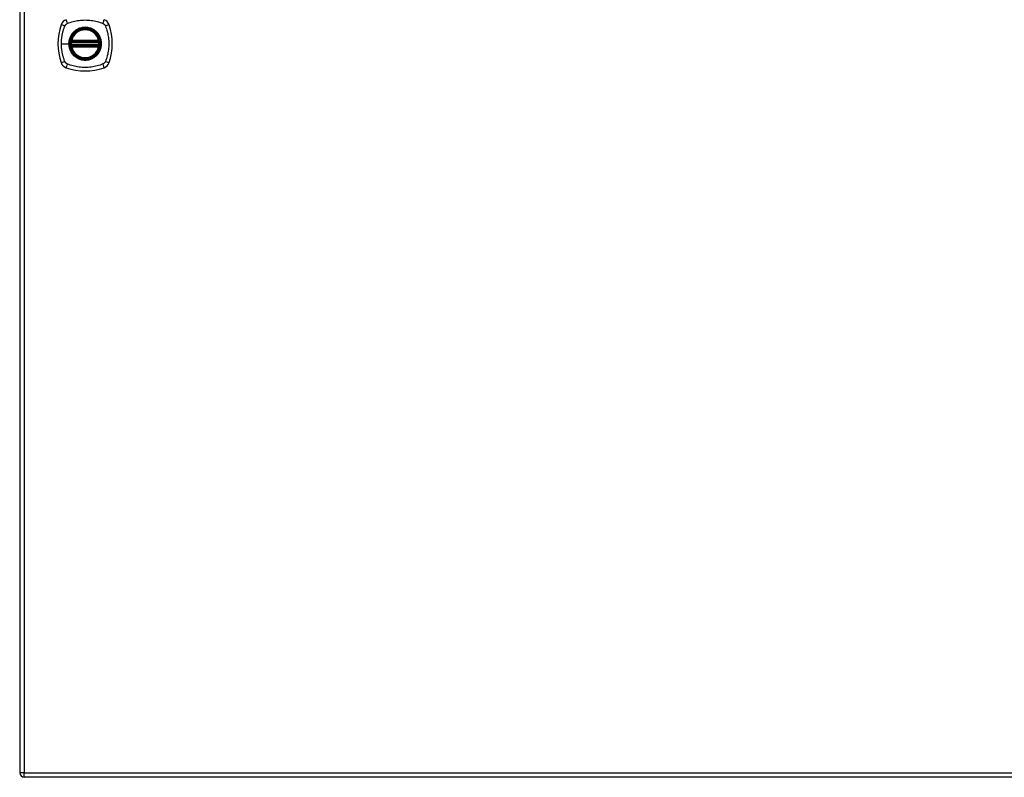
# Model space of a CAD drawing. Header units: inches. Extents: x 12 to 399, y 35 to 188.
# Tile 173 of 193: x 171 to 193, y 99 to 115. Entities that reach past the tile are written whole.
import ezdxf

# ---------------------------------------------------------------- set-up
doc = ezdxf.new("R2010")
doc.units = ezdxf.units.IN
doc.header["$MEASUREMENT"] = 0
doc.layers.add('Visible Edges(ANSI)', color=7, linetype='Continuous', lineweight=25)
doc.layers.add('Visible Tangent Edges(ANSI)', color=7, linetype='Continuous', lineweight=25)

msp = doc.modelspace()

# ---------------------------------------------------------------- linework, layer by layer
at = {"layer": 'Visible Edges(ANSI)'}
for p, q in [((171.389, 130.568), (171.389, 98.848)), ((172.516, 114.748), (173.11, 114.748)), ((173.11, 114.669), (172.516, 114.669)), ((172.52, 114.767), (173.105, 114.767)), ((173.105, 114.649), (172.52, 114.649)), ((213.093, 98.749), (171.488, 98.749))]:
    msp.add_line(p, q, dxfattribs=at)
at = {"layer": 'Visible Edges(ANSI)', "flags": 128}
for points in [[(172.504, 114.761), (172.504, 114.761), (172.504, 114.761), (172.504, 114.761), (172.504, 114.761), (172.504, 114.76), (172.504, 114.76), (172.504, 114.759), (172.504, 114.758), (172.504, 114.757), (172.503, 114.756), (172.503, 114.755), (172.503, 114.754), (172.503, 114.753), (172.503, 114.752), (172.503, 114.75), (172.502, 114.749), (172.502, 114.748), (172.502, 114.746), (172.502, 114.745), (172.502, 114.743), (172.502, 114.742), (172.501, 114.74), (172.501, 114.738), (172.501, 114.737)], [(172.501, 114.68), (172.501, 114.678), (172.501, 114.676), (172.502, 114.675), (172.502, 114.673), (172.502, 114.672), (172.502, 114.67), (172.502, 114.669), (172.502, 114.667), (172.503, 114.666), (172.503, 114.665), (172.503, 114.663), (172.503, 114.662), (172.503, 114.661), (172.503, 114.66), (172.504, 114.659), (172.504, 114.658), (172.504, 114.658), (172.504, 114.657), (172.504, 114.656), (172.504, 114.656), (172.504, 114.655), (172.504, 114.655), (172.504, 114.655), (172.504, 114.655)], [(173.124, 114.737), (173.124, 114.738), (173.124, 114.74), (173.124, 114.742), (173.124, 114.743), (173.124, 114.745), (173.123, 114.746), (173.123, 114.748), (173.123, 114.749), (173.123, 114.75), (173.123, 114.752), (173.122, 114.753), (173.122, 114.754), (173.122, 114.755), (173.122, 114.756), (173.122, 114.757), (173.122, 114.758), (173.122, 114.759), (173.121, 114.76), (173.121, 114.76), (173.121, 114.761), (173.121, 114.761), (173.121, 114.761), (173.121, 114.761), (173.121, 114.761)], [(173.121, 114.655), (173.121, 114.655), (173.121, 114.655), (173.121, 114.655), (173.121, 114.656), (173.121, 114.656), (173.121, 114.657), (173.122, 114.658), (173.122, 114.658), (173.122, 114.659), (173.122, 114.66), (173.122, 114.661), (173.122, 114.662), (173.122, 114.663), (173.123, 114.665), (173.123, 114.666), (173.123, 114.667), (173.123, 114.669), (173.123, 114.67), (173.124, 114.672), (173.124, 114.673), (173.124, 114.675), (173.124, 114.676), (173.124, 114.678), (173.124, 114.68)]]:
    msp.add_lwpolyline(points, dxfattribs=at)
at = {"layer": 'Visible Edges(ANSI)'}
for radius in [0.32, 0.315]:
    msp.add_circle((172.813, 114.708), radius, dxfattribs=at)
for centre, radius, start, end in [((173.502, 114.708), 1.28, 161.2278, 198.7722), ((172.458, 115.063), 0.177, 108.7722, 161.2278), ((173.167, 115.063), 0.177, 18.7722, 71.2278), ((172.124, 114.708), 1.28, 341.2278, 18.7722), ((172.813, 114.708), 0.313, 13.6344, 166.3656), ((172.813, 114.708), 0.313, 174.7499, 185.2501), ((172.813, 114.708), 0.313, 166.3656, 170.216), ((172.516, 114.759), 0.0118, 170.216, 270), ((172.516, 114.657), 0.0118, 90, 189.784), ((172.813, 114.708), 0.313, 189.784, 193.6344), ((172.52, 114.779), 0.0118, 166.3656, 270), ((172.52, 114.637), 0.0118, 90, 193.6344), ((172.813, 114.708), 0.313, 193.6344, 346.3656), ((173.105, 114.779), 0.0118, 270, 13.6344), ((173.105, 114.637), 0.0118, 346.3656, 90), ((173.11, 114.759), 0.0118, 270, 9.784), ((173.11, 114.657), 0.0118, 350.216, 90), ((172.813, 114.708), 0.313, 9.784, 13.6344), ((172.813, 114.708), 0.313, 346.3656, 350.216), ((172.813, 114.708), 0.313, 354.7499, 5.2501), ((172.458, 114.353), 0.177, 198.7722, 251.2278), ((173.167, 114.353), 0.177, 288.7722, 341.2278), ((172.813, 115.397), 1.28, 251.2278, 288.7722), ((171.488, 98.848), 0.099, 180, 270)]:
    msp.add_arc(centre, radius, start, end, dxfattribs=at)
at = {"layer": 'Visible Tangent Edges(ANSI)'}
for p, q in [((171.488, 130.568), (171.488, 98.848)), ((172.296, 114.708), (172.456, 114.708)), ((172.461, 114.708), (172.456, 114.708)), ((172.513, 114.736), (172.501, 114.737)), ((172.513, 114.681), (172.501, 114.68)), ((172.51, 114.76), (172.504, 114.761)), ((172.504, 114.655), (172.51, 114.656)), ((172.509, 114.782), (172.52, 114.779)), ((172.52, 114.637), (172.509, 114.634)), ((172.513, 114.736), (173.113, 114.736)), ((173.113, 114.681), (172.513, 114.681)), ((172.516, 114.748), (172.516, 114.758)), ((172.516, 114.659), (172.516, 114.669)), ((172.52, 114.767), (172.52, 114.779)), ((173.105, 114.779), (172.52, 114.779)), ((172.52, 114.757), (172.52, 114.767)), ((172.52, 114.757), (173.105, 114.757)), ((172.52, 114.649), (172.52, 114.659)), ((173.105, 114.659), (172.52, 114.659)), ((172.52, 114.637), (172.52, 114.649)), ((172.52, 114.637), (173.105, 114.637)), ((173.105, 114.779), (173.117, 114.782)), ((173.105, 114.779), (173.105, 114.767)), ((173.105, 114.767), (173.105, 114.757)), ((173.105, 114.659), (173.105, 114.649)), ((173.105, 114.649), (173.105, 114.637)), ((173.117, 114.634), (173.105, 114.637)), ((173.11, 114.758), (173.11, 114.748)), ((173.11, 114.669), (173.11, 114.659)), ((173.124, 114.737), (173.113, 114.736)), ((173.124, 114.68), (173.113, 114.681)), ((173.121, 114.761), (173.115, 114.76)), ((173.115, 114.656), (173.121, 114.655)), ((171.488, 98.848), (171.389, 98.848)), ((171.488, 98.749), (171.488, 98.848)), ((171.488, 98.848), (213.093, 98.848))]:
    msp.add_line(p, q, dxfattribs=at)
at = {"layer": 'Visible Tangent Edges(ANSI)', "flags": 128}
for points in [[(172.296, 114.708), (172.296, 114.725), (172.297, 114.741), (172.297, 114.758), (172.298, 114.774), (172.3, 114.791), (172.301, 114.807), (172.303, 114.824), (172.305, 114.84), (172.307, 114.856), (172.31, 114.873), (172.312, 114.889), (172.315, 114.905), (172.319, 114.921), (172.322, 114.937), (172.326, 114.953), (172.33, 114.969), (172.334, 114.985), (172.339, 115.001), (172.344, 115.017), (172.348, 115.032), (172.354, 115.048), (172.359, 115.063), (172.365, 115.079), (172.373, 115.097)], [(172.373, 115.097), (172.374, 115.1), (172.376, 115.102), (172.377, 115.105), (172.379, 115.108), (172.38, 115.11), (172.382, 115.113), (172.384, 115.115), (172.386, 115.118), (172.388, 115.12), (172.39, 115.122), (172.392, 115.125), (172.394, 115.127), (172.396, 115.129), (172.398, 115.131), (172.401, 115.133), (172.403, 115.135), (172.406, 115.137), (172.408, 115.139), (172.411, 115.141), (172.413, 115.142), (172.416, 115.144), (172.419, 115.145), (172.421, 115.147), (172.424, 115.148)], [(172.424, 115.148), (172.458, 115.162), (172.489, 115.172), (172.52, 115.182), (172.552, 115.191), (172.584, 115.199), (172.616, 115.205), (172.649, 115.211), (172.681, 115.216), (172.714, 115.22), (172.747, 115.223), (172.78, 115.224), (172.813, 115.225), (172.846, 115.224), (172.879, 115.223), (172.912, 115.22), (172.945, 115.216), (172.977, 115.211), (173.01, 115.205), (173.042, 115.199), (173.074, 115.191), (173.105, 115.182), (173.137, 115.172), (173.168, 115.162), (173.201, 115.148)], [(172.461, 114.708), (172.473, 114.8), (172.508, 114.885), (172.564, 114.958), (172.637, 115.013), (172.722, 115.048), (172.813, 115.06), (172.904, 115.048), (172.989, 115.013), (173.062, 114.957), (173.118, 114.884), (173.153, 114.799), (173.165, 114.708), (173.153, 114.617), (173.118, 114.532), (173.062, 114.459), (172.989, 114.403), (172.904, 114.368), (172.813, 114.356), (172.721, 114.368), (172.636, 114.403), (172.563, 114.459), (172.508, 114.532), (172.473, 114.617), (172.461, 114.708)], [(173.04, 114.983), (173.024, 114.995), (173.007, 115.007), (172.99, 115.018), (172.971, 115.028), (172.953, 115.036), (172.934, 115.044), (172.914, 115.05), (172.894, 115.056), (172.874, 115.06), (172.854, 115.063), (172.833, 115.064), (172.813, 115.065), (172.792, 115.064), (172.772, 115.063), (172.751, 115.06), (172.731, 115.056), (172.711, 115.05), (172.692, 115.044), (172.672, 115.036), (172.654, 115.028), (172.636, 115.018), (172.618, 115.007), (172.601, 114.995), (172.585, 114.983)], [(173.201, 115.148), (173.204, 115.147), (173.207, 115.145), (173.209, 115.144), (173.212, 115.142), (173.215, 115.141), (173.217, 115.139), (173.22, 115.137), (173.222, 115.135), (173.225, 115.133), (173.227, 115.131), (173.229, 115.129), (173.231, 115.127), (173.234, 115.125), (173.236, 115.123), (173.238, 115.12), (173.24, 115.118), (173.242, 115.115), (173.243, 115.113), (173.245, 115.11), (173.247, 115.108), (173.248, 115.105), (173.25, 115.102), (173.251, 115.1), (173.253, 115.097)], [(173.253, 115.097), (173.266, 115.063), (173.277, 115.032), (173.287, 115.001), (173.295, 114.969), (173.303, 114.937), (173.31, 114.905), (173.316, 114.873), (173.321, 114.84), (173.324, 114.807), (173.327, 114.774), (173.329, 114.741), (173.329, 114.708), (173.329, 114.675), (173.327, 114.642), (173.324, 114.609), (173.321, 114.577), (173.316, 114.544), (173.31, 114.512), (173.303, 114.479), (173.295, 114.447), (173.287, 114.416), (173.277, 114.384), (173.266, 114.353), (173.253, 114.32)], [(172.538, 114.936), (172.532, 114.928), (172.525, 114.92), (172.519, 114.911), (172.514, 114.903), (172.508, 114.894), (172.503, 114.885), (172.498, 114.876), (172.493, 114.867), (172.489, 114.858), (172.485, 114.848), (172.481, 114.839), (172.477, 114.829), (172.474, 114.819), (172.471, 114.81), (172.468, 114.8), (172.465, 114.79), (172.463, 114.78), (172.461, 114.77), (172.46, 114.759), (172.458, 114.749), (172.457, 114.739), (172.456, 114.729), (172.456, 114.718), (172.456, 114.708)], [(172.585, 114.983), (172.583, 114.981), (172.581, 114.979), (172.579, 114.977), (172.577, 114.976), (172.575, 114.974), (172.573, 114.972), (172.571, 114.97), (172.569, 114.968), (172.567, 114.966), (172.565, 114.964), (172.563, 114.962), (172.561, 114.96), (172.559, 114.958), (172.557, 114.956), (172.555, 114.954), (172.553, 114.952), (172.551, 114.95), (172.549, 114.948), (172.547, 114.946), (172.545, 114.944), (172.544, 114.942), (172.542, 114.94), (172.54, 114.938), (172.538, 114.936)], [(173.087, 114.936), (173.086, 114.938), (173.084, 114.94), (173.082, 114.942), (173.08, 114.944), (173.078, 114.946), (173.076, 114.948), (173.075, 114.95), (173.073, 114.952), (173.071, 114.954), (173.069, 114.956), (173.067, 114.958), (173.065, 114.96), (173.063, 114.962), (173.061, 114.964), (173.059, 114.966), (173.057, 114.968), (173.055, 114.97), (173.053, 114.972), (173.051, 114.974), (173.049, 114.976), (173.047, 114.977), (173.045, 114.979), (173.042, 114.981), (173.04, 114.983)], [(173.087, 114.481), (173.1, 114.497), (173.112, 114.514), (173.122, 114.531), (173.132, 114.549), (173.141, 114.568), (173.148, 114.587), (173.155, 114.607), (173.16, 114.627), (173.164, 114.647), (173.167, 114.667), (173.169, 114.688), (173.17, 114.708), (173.169, 114.729), (173.167, 114.749), (173.164, 114.77), (173.16, 114.79), (173.155, 114.81), (173.148, 114.829), (173.141, 114.849), (173.132, 114.867), (173.122, 114.885), (173.112, 114.903), (173.1, 114.92), (173.087, 114.936)], [(172.373, 114.32), (172.365, 114.338), (172.359, 114.353), (172.354, 114.369), (172.349, 114.384), (172.344, 114.4), (172.339, 114.416), (172.334, 114.431), (172.33, 114.447), (172.326, 114.463), (172.322, 114.479), (172.319, 114.495), (172.315, 114.512), (172.312, 114.528), (172.31, 114.544), (172.307, 114.56), (172.305, 114.577), (172.303, 114.593), (172.301, 114.609), (172.3, 114.626), (172.298, 114.642), (172.297, 114.659), (172.297, 114.675), (172.296, 114.692), (172.296, 114.708)], [(172.456, 114.708), (172.456, 114.698), (172.456, 114.688), (172.457, 114.677), (172.458, 114.667), (172.46, 114.657), (172.461, 114.647), (172.463, 114.637), (172.465, 114.627), (172.468, 114.617), (172.471, 114.607), (172.474, 114.597), (172.477, 114.587), (172.481, 114.578), (172.485, 114.568), (172.489, 114.559), (172.493, 114.549), (172.498, 114.54), (172.503, 114.531), (172.508, 114.522), (172.514, 114.514), (172.519, 114.505), (172.525, 114.497), (172.532, 114.489), (172.538, 114.481)], [(172.509, 114.782), (172.508, 114.781), (172.508, 114.78), (172.508, 114.779), (172.508, 114.778), (172.508, 114.777), (172.508, 114.776), (172.508, 114.775), (172.507, 114.774), (172.507, 114.773), (172.507, 114.773), (172.507, 114.772), (172.507, 114.771), (172.508, 114.77), (172.508, 114.769), (172.508, 114.768), (172.508, 114.767), (172.508, 114.766), (172.508, 114.765), (172.509, 114.764), (172.509, 114.763), (172.509, 114.763), (172.509, 114.762), (172.51, 114.761), (172.51, 114.76)], [(172.51, 114.656), (172.51, 114.655), (172.509, 114.655), (172.509, 114.654), (172.509, 114.653), (172.509, 114.652), (172.508, 114.651), (172.508, 114.65), (172.508, 114.649), (172.508, 114.649), (172.508, 114.648), (172.508, 114.647), (172.507, 114.646), (172.507, 114.645), (172.507, 114.644), (172.507, 114.643), (172.507, 114.642), (172.508, 114.641), (172.508, 114.64), (172.508, 114.639), (172.508, 114.638), (172.508, 114.637), (172.508, 114.636), (172.508, 114.635), (172.509, 114.634)], [(172.51, 114.76), (172.51, 114.76), (172.511, 114.76), (172.511, 114.76), (172.511, 114.76), (172.511, 114.76), (172.511, 114.759), (172.512, 114.759), (172.512, 114.759), (172.512, 114.759), (172.512, 114.759), (172.513, 114.759), (172.513, 114.759), (172.513, 114.759), (172.513, 114.758), (172.514, 114.758), (172.514, 114.758), (172.514, 114.758), (172.514, 114.758), (172.515, 114.758), (172.515, 114.758), (172.515, 114.758), (172.515, 114.758), (172.516, 114.758), (172.516, 114.758)], [(172.516, 114.659), (172.516, 114.659), (172.515, 114.659), (172.515, 114.659), (172.515, 114.659), (172.515, 114.658), (172.514, 114.658), (172.514, 114.658), (172.514, 114.658), (172.514, 114.658), (172.513, 114.658), (172.513, 114.658), (172.513, 114.658), (172.513, 114.658), (172.512, 114.658), (172.512, 114.657), (172.512, 114.657), (172.512, 114.657), (172.511, 114.657), (172.511, 114.657), (172.511, 114.657), (172.511, 114.657), (172.511, 114.656), (172.51, 114.656), (172.51, 114.656)], [(172.513, 114.736), (172.513, 114.737), (172.513, 114.737), (172.513, 114.738), (172.513, 114.739), (172.514, 114.74), (172.514, 114.74), (172.514, 114.741), (172.514, 114.742), (172.514, 114.742), (172.514, 114.743), (172.515, 114.744), (172.515, 114.744), (172.515, 114.745), (172.515, 114.745), (172.515, 114.746), (172.515, 114.746), (172.516, 114.746), (172.516, 114.747), (172.516, 114.747), (172.516, 114.747), (172.516, 114.747), (172.516, 114.747), (172.516, 114.748), (172.516, 114.748)], [(172.516, 114.669), (172.516, 114.669), (172.516, 114.669), (172.516, 114.669), (172.516, 114.669), (172.516, 114.669), (172.516, 114.67), (172.516, 114.67), (172.515, 114.67), (172.515, 114.671), (172.515, 114.671), (172.515, 114.672), (172.515, 114.672), (172.515, 114.673), (172.514, 114.673), (172.514, 114.674), (172.514, 114.675), (172.514, 114.675), (172.514, 114.676), (172.514, 114.677), (172.513, 114.678), (172.513, 114.678), (172.513, 114.679), (172.513, 114.68), (172.513, 114.681)], [(172.516, 114.758), (172.516, 114.758), (172.516, 114.758), (172.516, 114.758), (172.517, 114.758), (172.517, 114.758), (172.517, 114.758), (172.517, 114.758), (172.517, 114.758), (172.517, 114.758), (172.518, 114.758), (172.518, 114.758), (172.518, 114.757), (172.518, 114.757), (172.518, 114.757), (172.518, 114.757), (172.519, 114.757), (172.519, 114.757), (172.519, 114.757), (172.519, 114.757), (172.519, 114.757), (172.52, 114.757), (172.52, 114.757), (172.52, 114.757), (172.52, 114.757)], [(172.52, 114.659), (172.52, 114.659), (172.52, 114.659), (172.52, 114.659), (172.519, 114.659), (172.519, 114.659), (172.519, 114.659), (172.519, 114.659), (172.519, 114.659), (172.518, 114.659), (172.518, 114.659), (172.518, 114.659), (172.518, 114.659), (172.518, 114.659), (172.518, 114.659), (172.517, 114.659), (172.517, 114.659), (172.517, 114.659), (172.517, 114.659), (172.517, 114.659), (172.517, 114.659), (172.516, 114.659), (172.516, 114.659), (172.516, 114.659), (172.516, 114.659)], [(173.105, 114.757), (173.106, 114.757), (173.106, 114.757), (173.106, 114.757), (173.106, 114.757), (173.106, 114.757), (173.106, 114.757), (173.107, 114.757), (173.107, 114.757), (173.107, 114.757), (173.107, 114.757), (173.107, 114.757), (173.107, 114.757), (173.108, 114.758), (173.108, 114.758), (173.108, 114.758), (173.108, 114.758), (173.108, 114.758), (173.108, 114.758), (173.109, 114.758), (173.109, 114.758), (173.109, 114.758), (173.109, 114.758), (173.109, 114.758), (173.11, 114.758)], [(173.11, 114.659), (173.109, 114.659), (173.109, 114.659), (173.109, 114.659), (173.109, 114.659), (173.109, 114.659), (173.108, 114.659), (173.108, 114.659), (173.108, 114.659), (173.108, 114.659), (173.108, 114.659), (173.108, 114.659), (173.107, 114.659), (173.107, 114.659), (173.107, 114.659), (173.107, 114.659), (173.107, 114.659), (173.107, 114.659), (173.106, 114.659), (173.106, 114.659), (173.106, 114.659), (173.106, 114.659), (173.106, 114.659), (173.106, 114.659), (173.105, 114.659)], [(173.11, 114.758), (173.11, 114.758), (173.11, 114.758), (173.11, 114.758), (173.111, 114.758), (173.111, 114.758), (173.111, 114.758), (173.111, 114.758), (173.112, 114.758), (173.112, 114.758), (173.112, 114.758), (173.112, 114.759), (173.113, 114.759), (173.113, 114.759), (173.113, 114.759), (173.113, 114.759), (173.114, 114.759), (173.114, 114.759), (173.114, 114.759), (173.114, 114.76), (173.114, 114.76), (173.115, 114.76), (173.115, 114.76), (173.115, 114.76), (173.115, 114.76)], [(173.11, 114.748), (173.11, 114.748), (173.11, 114.747), (173.11, 114.747), (173.11, 114.747), (173.11, 114.747), (173.11, 114.747), (173.11, 114.746), (173.11, 114.746), (173.11, 114.746), (173.11, 114.745), (173.11, 114.745), (173.111, 114.744), (173.111, 114.744), (173.111, 114.743), (173.111, 114.742), (173.111, 114.742), (173.111, 114.741), (173.112, 114.74), (173.112, 114.74), (173.112, 114.739), (173.112, 114.738), (173.112, 114.737), (173.112, 114.737), (173.113, 114.736)], [(173.113, 114.681), (173.112, 114.68), (173.112, 114.679), (173.112, 114.678), (173.112, 114.678), (173.112, 114.677), (173.112, 114.676), (173.111, 114.675), (173.111, 114.675), (173.111, 114.674), (173.111, 114.673), (173.111, 114.673), (173.111, 114.672), (173.11, 114.672), (173.11, 114.671), (173.11, 114.671), (173.11, 114.67), (173.11, 114.67), (173.11, 114.67), (173.11, 114.669), (173.11, 114.669), (173.11, 114.669), (173.11, 114.669), (173.11, 114.669), (173.11, 114.669)], [(173.115, 114.656), (173.115, 114.656), (173.115, 114.656), (173.115, 114.657), (173.114, 114.657), (173.114, 114.657), (173.114, 114.657), (173.114, 114.657), (173.114, 114.657), (173.113, 114.657), (173.113, 114.658), (173.113, 114.658), (173.113, 114.658), (173.112, 114.658), (173.112, 114.658), (173.112, 114.658), (173.112, 114.658), (173.111, 114.658), (173.111, 114.658), (173.111, 114.658), (173.111, 114.659), (173.11, 114.659), (173.11, 114.659), (173.11, 114.659), (173.11, 114.659)], [(173.115, 114.76), (173.116, 114.761), (173.116, 114.762), (173.116, 114.763), (173.117, 114.763), (173.117, 114.764), (173.117, 114.765), (173.117, 114.766), (173.118, 114.767), (173.118, 114.768), (173.118, 114.769), (173.118, 114.77), (173.118, 114.771), (173.118, 114.772), (173.118, 114.773), (173.118, 114.773), (173.118, 114.774), (173.118, 114.775), (173.118, 114.776), (173.118, 114.777), (173.118, 114.778), (173.117, 114.779), (173.117, 114.78), (173.117, 114.781), (173.117, 114.782)], [(173.117, 114.634), (173.117, 114.635), (173.117, 114.636), (173.117, 114.637), (173.118, 114.638), (173.118, 114.639), (173.118, 114.64), (173.118, 114.641), (173.118, 114.642), (173.118, 114.643), (173.118, 114.644), (173.118, 114.645), (173.118, 114.646), (173.118, 114.647), (173.118, 114.648), (173.118, 114.649), (173.118, 114.649), (173.117, 114.65), (173.117, 114.651), (173.117, 114.652), (173.117, 114.653), (173.116, 114.654), (173.116, 114.655), (173.116, 114.655), (173.115, 114.656)], [(172.538, 114.481), (172.54, 114.479), (172.542, 114.476), (172.544, 114.474), (172.545, 114.472), (172.547, 114.47), (172.549, 114.468), (172.551, 114.466), (172.553, 114.464), (172.555, 114.462), (172.557, 114.46), (172.559, 114.458), (172.561, 114.456), (172.563, 114.454), (172.565, 114.452), (172.567, 114.45), (172.569, 114.448), (172.571, 114.446), (172.573, 114.445), (172.575, 114.443), (172.577, 114.441), (172.579, 114.439), (172.581, 114.437), (172.583, 114.435), (172.585, 114.434)], [(172.585, 114.434), (172.601, 114.421), (172.618, 114.409), (172.636, 114.399), (172.654, 114.389), (172.673, 114.38), (172.692, 114.373), (172.711, 114.366), (172.731, 114.361), (172.751, 114.357), (172.772, 114.354), (172.792, 114.352), (172.813, 114.351), (172.833, 114.352), (172.854, 114.354), (172.874, 114.357), (172.895, 114.361), (172.914, 114.366), (172.934, 114.373), (172.953, 114.38), (172.972, 114.389), (172.99, 114.399), (173.007, 114.409), (173.024, 114.421), (173.04, 114.434)], [(173.04, 114.434), (173.042, 114.435), (173.045, 114.437), (173.047, 114.439), (173.049, 114.441), (173.051, 114.443), (173.053, 114.445), (173.055, 114.446), (173.057, 114.448), (173.059, 114.45), (173.061, 114.452), (173.063, 114.454), (173.065, 114.456), (173.067, 114.458), (173.069, 114.46), (173.071, 114.462), (173.073, 114.464), (173.075, 114.466), (173.076, 114.468), (173.078, 114.47), (173.08, 114.472), (173.082, 114.474), (173.084, 114.476), (173.086, 114.479), (173.087, 114.481)], [(172.394, 114.289), (172.393, 114.291), (172.392, 114.292), (172.391, 114.293), (172.39, 114.294), (172.389, 114.295), (172.388, 114.296), (172.387, 114.297), (172.386, 114.299), (172.385, 114.3), (172.384, 114.301), (172.383, 114.302), (172.382, 114.304), (172.381, 114.305), (172.38, 114.306), (172.38, 114.307), (172.379, 114.309), (172.378, 114.31), (172.377, 114.311), (172.376, 114.313), (172.376, 114.314), (172.375, 114.315), (172.374, 114.317), (172.373, 114.318), (172.373, 114.32)], [(172.424, 114.268), (172.423, 114.269), (172.421, 114.27), (172.42, 114.27), (172.419, 114.271), (172.417, 114.272), (172.416, 114.273), (172.415, 114.273), (172.413, 114.274), (172.412, 114.275), (172.411, 114.276), (172.409, 114.277), (172.408, 114.278), (172.407, 114.278), (172.406, 114.279), (172.404, 114.28), (172.403, 114.281), (172.402, 114.282), (172.401, 114.283), (172.4, 114.284), (172.398, 114.285), (172.397, 114.286), (172.396, 114.287), (172.395, 114.288), (172.394, 114.289)], [(173.201, 114.268), (173.168, 114.254), (173.137, 114.244), (173.105, 114.234), (173.074, 114.226), (173.042, 114.218), (173.01, 114.211), (172.977, 114.205), (172.945, 114.2), (172.912, 114.197), (172.879, 114.194), (172.846, 114.192), (172.813, 114.192), (172.78, 114.192), (172.747, 114.194), (172.714, 114.196), (172.681, 114.2), (172.649, 114.205), (172.616, 114.211), (172.584, 114.218), (172.552, 114.226), (172.52, 114.234), (172.489, 114.244), (172.458, 114.254), (172.424, 114.268)], [(173.253, 114.32), (173.251, 114.317), (173.25, 114.314), (173.248, 114.311), (173.247, 114.309), (173.245, 114.306), (173.243, 114.304), (173.242, 114.301), (173.24, 114.299), (173.238, 114.296), (173.236, 114.294), (173.234, 114.292), (173.231, 114.289), (173.229, 114.287), (173.227, 114.285), (173.225, 114.283), (173.222, 114.281), (173.22, 114.279), (173.217, 114.278), (173.215, 114.276), (173.212, 114.274), (173.209, 114.273), (173.207, 114.271), (173.204, 114.27), (173.201, 114.268)]]:
    msp.add_lwpolyline(points, dxfattribs=at)
at = {"layer": 'Visible Tangent Edges(ANSI)'}
for radius in [0.346, 0.342, 0.325, 0.324]:
    msp.add_circle((172.813, 114.708), radius, dxfattribs=at)
for start, end in [(13.6344, 166.3656), (174.7499, 185.2501), (193.6344, 346.3656), (354.7499, 5.2501)]:
    msp.add_arc((172.813, 114.708), 0.301, start, end, dxfattribs=at)
for centre, major_axis, ratio, start_param, end_param in [((172.4, 115.083), (-0.112, 0.037), 0.042597, 4.975842, 6.113112), ((172.438, 115.12), (-0.037, 0.112), 0.042597, 0.170073, 1.307344), ((173.187, 115.12), (0.037, 0.112), 0.042597, 4.975842, 6.113112), ((173.225, 115.083), (0.112, 0.037), 0.042597, 0.170073, 1.307344), ((172.505, 114.761), (0.00773, 0.00893), 0.431674, 4.96723, 6.283185), ((172.505, 114.655), (0.00773, -0.00893), 0.431674, 0, 1.315955), ((172.516, 114.756), (0.0021, 0.0116), 0.025638, 0, 1.426581), ((172.516, 114.66), (0.0021, -0.0116), 0.025638, 4.856604, 6.283185), ((173.11, 114.756), (-0.0021, 0.0116), 0.025638, 4.856604, 6.283185), ((173.11, 114.66), (-0.0021, -0.0116), 0.025638, 0, 1.426581), ((173.121, 114.761), (-0.00773, 0.00893), 0.431674, 0, 1.315955), ((173.121, 114.655), (-0.00773, -0.00893), 0.431674, 4.96723, 6.283185), ((172.4, 114.334), (-0.112, -0.037), 0.042597, 0.170073, 1.307344), ((172.438, 114.296), (-0.037, -0.112), 0.042597, 4.975842, 6.113112), ((173.187, 114.296), (0.037, -0.112), 0.042597, 0.170073, 1.307344), ((173.225, 114.334), (0.112, -0.037), 0.042597, 4.975842, 6.113112)]:
    msp.add_ellipse(centre, major_axis=major_axis, ratio=ratio, start_param=start_param, end_param=end_param, dxfattribs=at)

doc.saveas('drawing.dxf')
